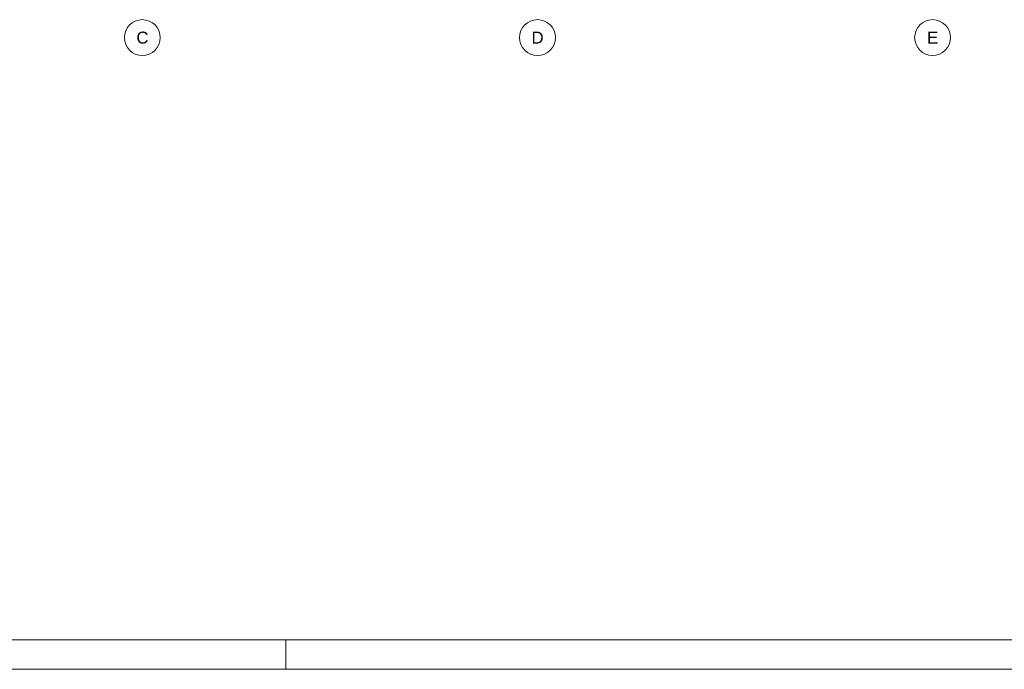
# Paper-space layout 'A-41 RZUT - DACH' of a CAD drawing. Header units: millimetres. Extents: x 0 to 594, y 0 to 450.
# Tile 5 of 14: x 190 to 354, y 0 to 109. Entities that reach past the tile are written whole.
import ezdxf
from ezdxf.xclip import XClip

# ---------------------------------------------------------------- set-up
doc = ezdxf.new("R2010")
doc.units = ezdxf.units.MM
doc.header["$MEASUREMENT"] = 0
doc.header["$XCLIPFRAME"] = 0
doc.layers.add('A_Arkusz_Nr_pióra__255', color=7, linetype='Continuous', lineweight=15, true_color=0x242424)
doc.layers.add('A_osie_Nr_pióra__76', color=7, linetype='Continuous', lineweight=5, true_color=0x2d2d2d)
doc.layers.add('A_podrys', color=7, linetype='Continuous')
doc.styles.add('STYL_AUTOMATYCZNY_1', font='arial.ttf')

# ---------------------------------------------------------------- blocks, each defined once
blk = doc.blocks.new('Rysunek_1_1', base_point=(-1565.26, -200.27))
at = {"layer": 'A_osie_Nr_pióra__76', "color": 250, "linetype": 'Continuous', "lineweight": 5, "true_color": 0x2d2d2d}
for centre in [(210.04, 105.52), (276.04, 105.52), (342.04, 105.52)]:
    blk.add_circle(centre, 3, dxfattribs=at)
at = {"layer": 'A_osie_Nr_pióra__76', "color": 250, "linetype": 'Continuous', "lineweight": 5, "true_color": 0x2d2d2d, "char_height": 2, "attachment_point": 1, "style": 'STYL_AUTOMATYCZNY_1'}
for s, insert in [('\\A1;{\\pql;\\pt0;\\fArial|b0|i0|c238|p0;\\W1.000000;C}', (209.05, 106.52)), ('\\A1;{\\pql;\\pt0;\\fArial|b0|i0|c238|p0;\\W1.000000;D}', (275.05, 106.52)), ('\\A1;{\\pql;\\pt0;\\fArial|b0|i0|c238|p0;\\W1.000000;E}', (341.12, 106.52))]:
    blk.add_mtext(s, dxfattribs=dict(at, insert=insert))

psp = doc.layouts.new('A-41 RZUT - DACH')

# ---------------------------------------------------------------- linework, layer by layer
at = {"layer": 'A_Arkusz_Nr_pióra__255', "color": 250, "linetype": 'Continuous', "lineweight": 15, "true_color": 0x242424}
for p, q in [((589.1, 4.9), (29.9, 4.9)), ((234, 0), (234, 4.9))]:
    psp.add_line(p, q, dxfattribs=at)
at = {"layer": 'A_Arkusz_Nr_pióra__255', "color": 250, "linetype": 'Continuous', "lineweight": 15, "true_color": 0x242424, "flags": 128}
psp.add_lwpolyline([(0, 450), (594, 450), (594, 0), (0, 0)], close=True, dxfattribs=at)

# ---------------------------------------------------------------- block references
at = {"layer": 'A_podrys', "color": 37, "linetype": 'Continuous', "lineweight": 5, "true_color": 0x656532}
ref = psp.add_blockref('Rysunek_1_1', (-1565.26, -200.27), dxfattribs=at)
XClip(ref).set_block_clipping_path([(53.4800267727, 102.5155578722), (574.6037730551, 428.4968918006)])

doc.saveas('drawing.dxf')
